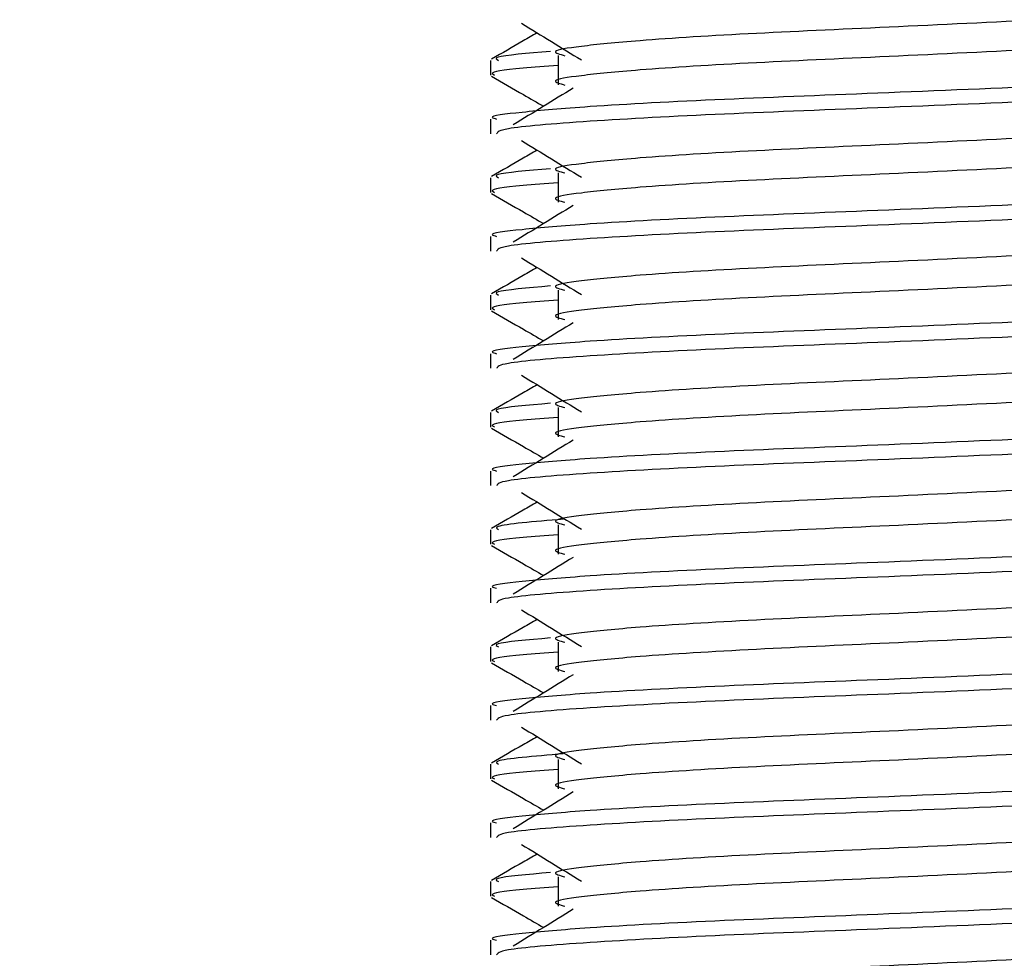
# Model space of a CAD drawing. Header units: millimetres. Extents: x 0 to 420, y 0 to 297.
# Tile 84 of 98: x 319.42 to 320.213, y 197.787 to 198.542. Entities that reach past the tile are written whole.
import ezdxf

# ---------------------------------------------------------------- set-up
doc = ezdxf.new("R2010")
doc.units = ezdxf.units.MM
doc.layers.add('QUOTE', color=174, linetype='Continuous')
doc.styles.add('SLDTEXTSTYLE3', font='TXT', dxfattribs={"width": 0.75})
doc.dimstyles.new('SLDDIMSTYLE2', dxfattribs={"dimtxt": 3, "dimasz": 3, "dimexe": 0, "dimexo": 0.0625, "dimgap": 0.75, "dimtad": 1, "dimlfac": 21.190584, "dimrnd": 1e-09, "dimzin": 12, "dimdsep": 46, "dimtxsty": 'SLDTEXTSTYLE3', "dimsah": 1, "dimcen": 0.09, "dimadec": 0, "dimazin": 3, "dimtfac": 1, "dimtdec": 3, "dimtofl": 0, "dimtmove": 0, "dimatfit": 3, "dimfxl": 0, "dimfrac": 2, "dimtolj": 1, "dimtzin": 12, "dimarcsym": 0})

# ---------------------------------------------------------------- blocks, each defined once
blk = doc.blocks.new('_D_2')
at = {"layer": 'QUOTE'}
for p, q in [((319.3453, 236.96406), (330.69995, 236.96406)), ((328.69995, 194.06293), (328.69995, 236.96406)), ((324.98752, 194.06293), (330.69995, 194.06293))]:
    blk.add_line(p, q, dxfattribs=at)
for points in [[(328.69995, 236.96406), (328.19995, 233.96406), (329.19995, 233.96406)], [(328.69995, 194.06293), (329.19995, 197.06293), (328.19995, 197.06293)]]:
    blk.add_solid(points, dxfattribs=at)
at = {"layer": 'QUOTE', "insert": (324.83275, 210.52599), "char_height": 3, "attachment_point": 1, "rotation": 90, "style": 'SLDTEXTSTYLE3'}
blk.add_mtext('909,1', dxfattribs=at)

msp = doc.modelspace()

# ---------------------------------------------------------------- linework, layer by layer
at = {"color": 7, "linetype": 'Continuous', "lineweight": 25}
for p, q in [((319.85356, 198.51327), (319.85356, 198.48967)), ((319.79922, 198.50937), (319.79922, 198.4976)), ((319.79922, 198.46219), (319.79922, 198.45043)), ((319.85356, 198.41889), (319.85356, 198.39529)), ((319.79922, 198.41499), (319.79922, 198.40322)), ((319.79922, 198.36781), (319.79922, 198.35604)), ((319.85356, 198.32451), (319.85356, 198.30091)), ((319.79922, 198.3206), (319.79922, 198.30884)), ((319.79922, 198.27343), (319.79922, 198.26166)), ((319.85356, 198.23013), (319.85356, 198.20653)), ((319.79922, 198.22622), (319.79922, 198.21445)), ((319.79922, 198.17904), (319.79922, 198.16728)), ((319.85356, 198.13574), (319.85356, 198.11215)), ((319.79922, 198.13184), (319.79922, 198.12007)), ((319.79922, 198.08466), (319.79922, 198.0729)), ((319.85356, 198.04136), (319.85356, 198.01777)), ((319.79922, 198.03746), (319.79922, 198.02569)), ((319.79922, 197.99028), (319.79922, 197.97852)), ((319.79922, 197.94308), (319.79922, 197.93131)), ((319.85356, 197.94698), (319.85356, 197.92339)), ((319.79922, 197.8959), (319.79922, 197.88414)), ((319.79922, 197.8487), (319.79922, 197.83693)), ((319.85356, 197.8526), (319.85356, 197.829)), ((319.79922, 197.80152), (319.79922, 197.78975))]:
    msp.add_line(p, q, dxfattribs=at)
for points, knots in [([(320.4974, 198.56131), (320.49779, 198.56078), (320.49952, 198.55841), (320.45508, 198.55355), (320.36974, 198.54806), (320.25372, 198.54256), (320.12773, 198.53633), (320.00842, 198.53111), (319.92024, 198.52575), (319.86943, 198.52063), (319.8457, 198.51686), (319.85495, 198.51432), (319.85908, 198.51318)], [0, 0, 0, 0, 0.035107, 0.156135, 0.273953, 0.391653, 0.512699, 0.629093, 0.748412, 0.840135, 0.92875, 1, 1, 1, 1]), ([(319.82407, 198.53932), (319.83211, 198.53439), (319.8482, 198.52454), (319.86425, 198.51468), (319.87228, 198.50976)], [0, 0, 0, 0, 0.500011, 1, 1, 1, 1]), ([(320.49754, 198.5389), (320.49858, 198.53798), (320.50168, 198.53524), (320.45573, 198.52997), (320.36957, 198.52446), (320.25376, 198.51897), (320.12772, 198.51274), (320.00842, 198.50752), (319.92024, 198.50216), (319.86943, 198.49704), (319.84571, 198.49327), (319.85495, 198.49073), (319.85906, 198.48959)], [0, 0, 0, 0, 0.059132, 0.177163, 0.292064, 0.406849, 0.524898, 0.638409, 0.754774, 0.844226, 0.930647, 1, 1, 1, 1]), ([(319.83669, 198.53158), (319.83298, 198.52943), (319.82073, 198.52234), (319.80847, 198.51525), (319.79994, 198.51031)], [0, 0, 0, 0, 0.3033381, 1, 1, 1, 1]), ([(319.84741, 198.51665), (319.82893, 198.51506), (319.79957, 198.51255), (319.80409, 198.51023), (319.80576, 198.50937)], [0, 0, 0, 0, 0.6298517, 1, 1, 1, 1]), ([(320.54774, 198.50937), (320.54891, 198.50846), (320.55245, 198.50573), (320.49937, 198.50047), (320.39975, 198.49496), (320.26583, 198.48947), (320.12001, 198.48324), (319.98219, 198.47802), (319.87973, 198.47267), (319.82235, 198.46754), (319.79612, 198.46445), (319.80246, 198.46262), (319.80394, 198.46219)], [0, 0, 0, 0, 0.0610772, 0.1845123, 0.3046768, 0.4247211, 0.5481742, 0.6668878, 0.7885815, 0.8821287, 0.9725098, 1, 1, 1, 1]), ([(319.85356, 198.50523), (319.84352, 198.50449), (319.81268, 198.50223), (319.79796, 198.49984), (319.80153, 198.49802), (319.80236, 198.4976)], [0, 0, 0, 0, 0.270543, 0.831179, 1, 1, 1, 1]), ([(319.80012, 198.49665), (319.80866, 198.49171), (319.82258, 198.48365), (319.8365, 198.47559), (319.84188, 198.47247)], [0, 0, 0, 0, 0.61317, 1, 1, 1, 1]), ([(320.54976, 198.49658), (320.54947, 198.496), (320.54827, 198.49356), (320.49949, 198.48867), (320.39972, 198.48317), (320.2658, 198.47767), (320.12015, 198.47144), (319.98167, 198.46623), (319.87271, 198.46038), (319.80703, 198.45482), (319.80498, 198.45172), (319.80412, 198.45043)], [0, 0, 0, 0, 0.039912, 0.166158, 0.289058, 0.411836, 0.5381, 0.659517, 0.783982, 0.909693, 1, 1, 1, 1]), ([(319.86576, 198.4871), (319.85772, 198.48217), (319.84163, 198.47232), (319.82557, 198.46247), (319.81755, 198.45754)], [0, 0, 0, 0, 0.49999, 1, 1, 1, 1]), ([(320.4974, 198.46693), (320.49779, 198.4664), (320.49952, 198.46403), (320.45508, 198.45917), (320.36974, 198.45368), (320.25372, 198.44818), (320.12773, 198.44195), (320.00842, 198.43673), (319.92024, 198.43137), (319.86943, 198.42625), (319.8457, 198.42248), (319.85495, 198.41993), (319.85908, 198.4188)], [0, 0, 0, 0, 0.035107, 0.156135, 0.273953, 0.391653, 0.512699, 0.629093, 0.748412, 0.840135, 0.92875, 1, 1, 1, 1]), ([(319.82407, 198.44493), (319.83211, 198.44001), (319.8482, 198.43015), (319.86425, 198.4203), (319.87228, 198.41537)], [0, 0, 0, 0, 0.500011, 1, 1, 1, 1]), ([(320.49754, 198.44451), (320.49858, 198.4436), (320.50168, 198.44086), (320.45573, 198.43558), (320.36957, 198.43008), (320.25376, 198.42459), (320.12772, 198.41835), (320.00842, 198.41313), (319.92024, 198.40778), (319.86943, 198.40265), (319.84571, 198.39889), (319.85495, 198.39634), (319.85906, 198.39521)], [0, 0, 0, 0, 0.059132, 0.177163, 0.292064, 0.406849, 0.524898, 0.638409, 0.754774, 0.844226, 0.930647, 1, 1, 1, 1]), ([(319.83669, 198.4372), (319.83298, 198.43505), (319.82073, 198.42795), (319.80847, 198.42087), (319.79994, 198.41593)], [0, 0, 0, 0, 0.303338, 1, 1, 1, 1]), ([(319.84741, 198.42227), (319.82893, 198.42068), (319.79957, 198.41817), (319.80409, 198.41584), (319.80576, 198.41499)], [0, 0, 0, 0, 0.629852, 1, 1, 1, 1]), ([(320.54774, 198.41499), (320.54891, 198.41408), (320.55245, 198.41135), (320.49937, 198.40609), (320.39975, 198.40058), (320.26583, 198.39509), (320.12001, 198.38886), (319.98219, 198.38364), (319.87973, 198.37828), (319.82235, 198.37315), (319.79612, 198.37007), (319.80246, 198.36824), (319.80394, 198.36781)], [0, 0, 0, 0, 0.0610772, 0.1845123, 0.3046768, 0.4247211, 0.5481742, 0.6668878, 0.7885815, 0.8821287, 0.9725098, 1, 1, 1, 1]), ([(319.85356, 198.41084), (319.84352, 198.41011), (319.81268, 198.40785), (319.79796, 198.40546), (319.80153, 198.40364), (319.80236, 198.40322)], [0, 0, 0, 0, 0.270543, 0.831179, 1, 1, 1, 1]), ([(319.80012, 198.40227), (319.80866, 198.39733), (319.82258, 198.38927), (319.8365, 198.38121), (319.84188, 198.37809)], [0, 0, 0, 0, 0.61317, 1, 1, 1, 1]), ([(320.54976, 198.4022), (320.54947, 198.40162), (320.54827, 198.39918), (320.49949, 198.39429), (320.39972, 198.38879), (320.2658, 198.38329), (320.12015, 198.37706), (319.98167, 198.37185), (319.87271, 198.366), (319.80703, 198.36043), (319.80498, 198.35734), (319.80412, 198.35604)], [0, 0, 0, 0, 0.039912, 0.166158, 0.289058, 0.411836, 0.5381, 0.659517, 0.783982, 0.909693, 1, 1, 1, 1]), ([(319.86576, 198.39272), (319.85772, 198.38779), (319.84163, 198.37794), (319.82557, 198.36809), (319.81755, 198.36316)], [0, 0, 0, 0, 0.49999, 1, 1, 1, 1]), ([(320.4974, 198.37255), (320.49779, 198.37202), (320.49952, 198.36965), (320.45508, 198.36479), (320.36974, 198.35929), (320.25372, 198.3538), (320.12773, 198.34757), (320.00842, 198.34235), (319.92024, 198.33699), (319.86943, 198.33187), (319.8457, 198.3281), (319.85495, 198.32555), (319.85908, 198.32442)], [0, 0, 0, 0, 0.035107, 0.156135, 0.273953, 0.391653, 0.512699, 0.629093, 0.748412, 0.840135, 0.92875, 1, 1, 1, 1]), ([(319.82407, 198.35055), (319.83211, 198.34563), (319.8482, 198.33577), (319.86425, 198.32592), (319.87228, 198.32099)], [0, 0, 0, 0, 0.5000113, 1, 1, 1, 1]), ([(320.49754, 198.35013), (320.49858, 198.34922), (320.50168, 198.34647), (320.45573, 198.3412), (320.36957, 198.3357), (320.25376, 198.3302), (320.12772, 198.32397), (320.00842, 198.31875), (319.92024, 198.31339), (319.86943, 198.30827), (319.84571, 198.3045), (319.85495, 198.30196), (319.85906, 198.30083)], [0, 0, 0, 0, 0.059132, 0.177163, 0.292064, 0.406849, 0.524898, 0.638409, 0.754774, 0.844226, 0.930647, 1, 1, 1, 1]), ([(319.83669, 198.34282), (319.83298, 198.34066), (319.82073, 198.33357), (319.80847, 198.32648), (319.79994, 198.32155)], [0, 0, 0, 0, 0.303338, 1, 1, 1, 1]), ([(319.84741, 198.32789), (319.82893, 198.3263), (319.79957, 198.32378), (319.80409, 198.32146), (319.80576, 198.3206)], [0, 0, 0, 0, 0.629852, 1, 1, 1, 1]), ([(320.54774, 198.3206), (320.54891, 198.3197), (320.55245, 198.31697), (320.49937, 198.31171), (320.39975, 198.3062), (320.26583, 198.30071), (320.12001, 198.29448), (319.98219, 198.28926), (319.87973, 198.2839), (319.82235, 198.27877), (319.79612, 198.27569), (319.80246, 198.27385), (319.80394, 198.27343)], [0, 0, 0, 0, 0.061077, 0.184512, 0.304677, 0.424721, 0.548174, 0.666888, 0.788581, 0.882129, 0.97251, 1, 1, 1, 1]), ([(319.85356, 198.31646), (319.84352, 198.31573), (319.81268, 198.31347), (319.79796, 198.31108), (319.80153, 198.30926), (319.80236, 198.30884)], [0, 0, 0, 0, 0.270543, 0.831179, 1, 1, 1, 1]), ([(319.80012, 198.30789), (319.80866, 198.30295), (319.82258, 198.29489), (319.8365, 198.28683), (319.84188, 198.28371)], [0, 0, 0, 0, 0.61317, 1, 1, 1, 1]), ([(320.54976, 198.30782), (320.54947, 198.30724), (320.54827, 198.3048), (320.49949, 198.29991), (320.39972, 198.2944), (320.2658, 198.28891), (320.12015, 198.28268), (319.98167, 198.27746), (319.87271, 198.27162), (319.80703, 198.26605), (319.80498, 198.26296), (319.80412, 198.26166)], [0, 0, 0, 0, 0.039912, 0.166158, 0.289058, 0.411836, 0.5381, 0.659517, 0.783982, 0.909693, 1, 1, 1, 1]), ([(319.86576, 198.29834), (319.85772, 198.29341), (319.84163, 198.28356), (319.82557, 198.27371), (319.81755, 198.26878)], [0, 0, 0, 0, 0.49999, 1, 1, 1, 1]), ([(320.4974, 198.27817), (320.49779, 198.27764), (320.49952, 198.27527), (320.45508, 198.27041), (320.36974, 198.26491), (320.25372, 198.25942), (320.12773, 198.25319), (320.00842, 198.24797), (319.92024, 198.24261), (319.86943, 198.23749), (319.8457, 198.23372), (319.85495, 198.23117), (319.85908, 198.23004)], [0, 0, 0, 0, 0.035107, 0.156135, 0.273953, 0.391653, 0.512699, 0.629093, 0.748412, 0.840135, 0.92875, 1, 1, 1, 1]), ([(319.82407, 198.25617), (319.83211, 198.25124), (319.8482, 198.24139), (319.86425, 198.23154), (319.87228, 198.22661)], [0, 0, 0, 0, 0.500011, 1, 1, 1, 1]), ([(320.49754, 198.25575), (320.49858, 198.25484), (320.50168, 198.25209), (320.45573, 198.24682), (320.36957, 198.24131), (320.25376, 198.23582), (320.12772, 198.22959), (320.00842, 198.22437), (319.92024, 198.21901), (319.86943, 198.21389), (319.84571, 198.21012), (319.85495, 198.20758), (319.85906, 198.20645)], [0, 0, 0, 0, 0.059132, 0.177163, 0.292064, 0.406849, 0.524898, 0.638409, 0.754774, 0.844226, 0.930647, 1, 1, 1, 1]), ([(319.83669, 198.24843), (319.83298, 198.24628), (319.82073, 198.23919), (319.80847, 198.2321), (319.79994, 198.22716)], [0, 0, 0, 0, 0.303338, 1, 1, 1, 1]), ([(319.84741, 198.2335), (319.82893, 198.23192), (319.79957, 198.2294), (319.80409, 198.22708), (319.80576, 198.22622)], [0, 0, 0, 0, 0.629852, 1, 1, 1, 1]), ([(320.54774, 198.22622), (320.54891, 198.22532), (320.55245, 198.22259), (320.49937, 198.21733), (320.39975, 198.21182), (320.26583, 198.20633), (320.12001, 198.2001), (319.98219, 198.19488), (319.87973, 198.18952), (319.82235, 198.18439), (319.79612, 198.1813), (319.80246, 198.17947), (319.80394, 198.17904)], [0, 0, 0, 0, 0.061077, 0.184512, 0.304677, 0.424721, 0.548174, 0.666888, 0.788581, 0.882129, 0.97251, 1, 1, 1, 1]), ([(319.85356, 198.22208), (319.84352, 198.22135), (319.81268, 198.21909), (319.79796, 198.2167), (319.80153, 198.21488), (319.80236, 198.21445)], [0, 0, 0, 0, 0.270543, 0.831179, 1, 1, 1, 1]), ([(319.80012, 198.2135), (319.80866, 198.20856), (319.82258, 198.20051), (319.8365, 198.19245), (319.84188, 198.18933)], [0, 0, 0, 0, 0.61317, 1, 1, 1, 1]), ([(320.54976, 198.21344), (320.54947, 198.21285), (320.54827, 198.21042), (320.49949, 198.20553), (320.39972, 198.20002), (320.2658, 198.19453), (320.12015, 198.1883), (319.98167, 198.18308), (319.87271, 198.17724), (319.80703, 198.17167), (319.80498, 198.16858), (319.80412, 198.16728)], [0, 0, 0, 0, 0.039912, 0.166158, 0.289058, 0.411836, 0.5381, 0.659517, 0.783982, 0.909693, 1, 1, 1, 1]), ([(319.86576, 198.20396), (319.85772, 198.19903), (319.84163, 198.18918), (319.82557, 198.17933), (319.81755, 198.1744)], [0, 0, 0, 0, 0.49999, 1, 1, 1, 1]), ([(320.4974, 198.18379), (320.49779, 198.18325), (320.49952, 198.18088), (320.45508, 198.17603), (320.36974, 198.17053), (320.25372, 198.16504), (320.12773, 198.15881), (320.00842, 198.15359), (319.92024, 198.14823), (319.86943, 198.1431), (319.8457, 198.13933), (319.85495, 198.13679), (319.85908, 198.13566)], [0, 0, 0, 0, 0.035107, 0.156135, 0.273953, 0.391653, 0.512699, 0.629093, 0.748412, 0.840135, 0.92875, 1, 1, 1, 1]), ([(319.82407, 198.16179), (319.83211, 198.15686), (319.8482, 198.14701), (319.86425, 198.13716), (319.87228, 198.13223)], [0, 0, 0, 0, 0.500011, 1, 1, 1, 1]), ([(320.49754, 198.16137), (320.49858, 198.16045), (320.50168, 198.15771), (320.45573, 198.15244), (320.36957, 198.14693), (320.25376, 198.14144), (320.12772, 198.13521), (320.00842, 198.12999), (319.92024, 198.12463), (319.86943, 198.11951), (319.84571, 198.11574), (319.85495, 198.1132), (319.85906, 198.11207)], [0, 0, 0, 0, 0.059132, 0.177163, 0.292064, 0.406849, 0.524898, 0.638409, 0.754774, 0.844226, 0.930647, 1, 1, 1, 1]), ([(319.83669, 198.15405), (319.83298, 198.1519), (319.82073, 198.14481), (319.80847, 198.13772), (319.79994, 198.13278)], [0, 0, 0, 0, 0.303338, 1, 1, 1, 1]), ([(319.85763, 198.14026), (319.83421, 198.13829), (319.79973, 198.13538), (319.80429, 198.1327), (319.80576, 198.13184)], [0, 0, 0, 0, 0.678995, 1, 1, 1, 1]), ([(320.54774, 198.13184), (320.54891, 198.13094), (320.55245, 198.12821), (320.49937, 198.12295), (320.39975, 198.11744), (320.26583, 198.11195), (320.12001, 198.10572), (319.98219, 198.1005), (319.87973, 198.09514), (319.82235, 198.09001), (319.79612, 198.08692), (319.80246, 198.08509), (319.80394, 198.08466)], [0, 0, 0, 0, 0.061077, 0.184512, 0.304677, 0.424721, 0.548174, 0.666888, 0.788581, 0.882129, 0.97251, 1, 1, 1, 1]), ([(319.85356, 198.1277), (319.84352, 198.12696), (319.81268, 198.12471), (319.79796, 198.12231), (319.80153, 198.12049), (319.80236, 198.12007)], [0, 0, 0, 0, 0.270543, 0.831179, 1, 1, 1, 1]), ([(319.80012, 198.11912), (319.80866, 198.11418), (319.82258, 198.10613), (319.8365, 198.09807), (319.84188, 198.09495)], [0, 0, 0, 0, 0.61317, 1, 1, 1, 1]), ([(320.54976, 198.11906), (320.54947, 198.11847), (320.54827, 198.11604), (320.49949, 198.11114), (320.39972, 198.10564), (320.2658, 198.10015), (320.12015, 198.09392), (319.98167, 198.0887), (319.87271, 198.08286), (319.80703, 198.07729), (319.80498, 198.07419), (319.80412, 198.0729)], [0, 0, 0, 0, 0.039912, 0.166158, 0.289058, 0.411836, 0.5381, 0.659517, 0.783982, 0.909693, 1, 1, 1, 1]), ([(319.86576, 198.10957), (319.85772, 198.10465), (319.84163, 198.0948), (319.82557, 198.08494), (319.81755, 198.08002)], [0, 0, 0, 0, 0.49999, 1, 1, 1, 1]), ([(320.4974, 198.08941), (320.49779, 198.08887), (320.49952, 198.0865), (320.45508, 198.08164), (320.36974, 198.07615), (320.25372, 198.07065), (320.12773, 198.06442), (320.00842, 198.0592), (319.92024, 198.05385), (319.86943, 198.04872), (319.8457, 198.04495), (319.85495, 198.04241), (319.85908, 198.04127)], [0, 0, 0, 0, 0.035107, 0.156135, 0.273953, 0.391653, 0.512699, 0.629093, 0.748412, 0.840135, 0.92875, 1, 1, 1, 1]), ([(319.82407, 198.06741), (319.83211, 198.06248), (319.8482, 198.05263), (319.86425, 198.04277), (319.87228, 198.03785)], [0, 0, 0, 0, 0.500011, 1, 1, 1, 1]), ([(320.49754, 198.06699), (320.49858, 198.06607), (320.50168, 198.06333), (320.45573, 198.05806), (320.36957, 198.05255), (320.25376, 198.04706), (320.12772, 198.04083), (320.00842, 198.03561), (319.92024, 198.03025), (319.86943, 198.02513), (319.84571, 198.02136), (319.85495, 198.01882), (319.85906, 198.01769)], [0, 0, 0, 0, 0.059132, 0.177163, 0.292064, 0.406849, 0.524898, 0.638409, 0.754774, 0.844226, 0.930647, 1, 1, 1, 1]), ([(319.83669, 198.05967), (319.83298, 198.05752), (319.82073, 198.05043), (319.80847, 198.04334), (319.79994, 198.0384)], [0, 0, 0, 0, 0.3033381, 1, 1, 1, 1]), ([(319.84741, 198.04474), (319.82893, 198.04316), (319.79957, 198.04064), (319.80409, 198.03832), (319.80576, 198.03746)], [0, 0, 0, 0, 0.629852, 1, 1, 1, 1]), ([(320.54774, 198.03746), (320.54891, 198.03656), (320.55245, 198.03382), (320.49937, 198.02856), (320.39975, 198.02306), (320.26583, 198.01757), (320.12001, 198.01133), (319.98219, 198.00611), (319.87973, 198.00076), (319.82235, 197.99563), (319.79612, 197.99254), (319.80246, 197.99071), (319.80394, 197.99028)], [0, 0, 0, 0, 0.061077, 0.184512, 0.304677, 0.424721, 0.548174, 0.666888, 0.788581, 0.882129, 0.97251, 1, 1, 1, 1]), ([(319.85356, 198.03332), (319.84352, 198.03258), (319.81268, 198.03033), (319.79796, 198.02793), (319.80153, 198.02611), (319.80236, 198.02569)], [0, 0, 0, 0, 0.270543, 0.831179, 1, 1, 1, 1]), ([(319.80012, 198.02474), (319.80866, 198.0198), (319.82258, 198.01174), (319.8365, 198.00368), (319.84188, 198.00057)], [0, 0, 0, 0, 0.61317, 1, 1, 1, 1]), ([(320.54976, 198.02468), (320.54947, 198.02409), (320.54827, 198.02165), (320.49949, 198.01676), (320.39972, 198.01126), (320.2658, 198.00577), (320.12015, 197.99954), (319.98167, 197.99432), (319.87271, 197.98848), (319.80703, 197.98291), (319.80498, 197.97981), (319.80412, 197.97852)], [0, 0, 0, 0, 0.039912, 0.166158, 0.289058, 0.411836, 0.5381, 0.659517, 0.783982, 0.909693, 1, 1, 1, 1]), ([(319.86576, 198.01519), (319.85772, 198.01027), (319.84163, 198.00041), (319.82557, 197.99056), (319.81755, 197.98564)], [0, 0, 0, 0, 0.49999, 1, 1, 1, 1]), ([(320.4974, 197.99502), (320.49779, 197.99449), (320.49952, 197.99212), (320.45508, 197.98726), (320.36974, 197.98177), (320.25372, 197.97627), (320.12773, 197.97004), (320.00842, 197.96482), (319.92024, 197.95946), (319.86943, 197.95434), (319.8457, 197.95057), (319.85495, 197.94803), (319.85908, 197.94689)], [0, 0, 0, 0, 0.035107, 0.156135, 0.273953, 0.391653, 0.512699, 0.629093, 0.748412, 0.840135, 0.92875, 1, 1, 1, 1]), ([(319.82407, 197.97303), (319.83211, 197.9681), (319.8482, 197.95825), (319.86425, 197.94839), (319.87228, 197.94347)], [0, 0, 0, 0, 0.500011, 1, 1, 1, 1]), ([(320.49754, 197.97261), (320.49858, 197.97169), (320.50168, 197.96895), (320.45573, 197.96368), (320.36957, 197.95817), (320.25376, 197.95268), (320.12772, 197.94645), (320.00842, 197.94123), (319.92024, 197.93587), (319.86943, 197.93075), (319.84571, 197.92698), (319.85495, 197.92444), (319.85906, 197.9233)], [0, 0, 0, 0, 0.059132, 0.177163, 0.292064, 0.406849, 0.524898, 0.638409, 0.754774, 0.844226, 0.930647, 1, 1, 1, 1]), ([(319.83669, 197.96529), (319.83298, 197.96314), (319.82073, 197.95605), (319.80847, 197.94896), (319.79994, 197.94402)], [0, 0, 0, 0, 0.303338, 1, 1, 1, 1]), ([(319.85763, 197.9515), (319.83421, 197.94952), (319.79973, 197.94662), (319.80429, 197.94394), (319.80576, 197.94308)], [0, 0, 0, 0, 0.678995, 1, 1, 1, 1]), ([(320.54774, 197.94308), (320.54891, 197.94217), (320.55245, 197.93944), (320.49937, 197.93418), (320.39975, 197.92868), (320.26583, 197.92318), (320.12001, 197.91695), (319.98219, 197.91173), (319.87973, 197.90638), (319.82235, 197.90125), (319.79612, 197.89816), (319.80246, 197.89633), (319.80394, 197.8959)], [0, 0, 0, 0, 0.061077, 0.184512, 0.304677, 0.424721, 0.548174, 0.666888, 0.788581, 0.882129, 0.97251, 1, 1, 1, 1]), ([(319.85356, 197.93894), (319.84352, 197.9382), (319.81268, 197.93594), (319.79796, 197.93355), (319.80153, 197.93173), (319.80236, 197.93131)], [0, 0, 0, 0, 0.270543, 0.831179, 1, 1, 1, 1]), ([(319.80012, 197.93036), (319.80866, 197.92542), (319.82258, 197.91736), (319.8365, 197.9093), (319.84188, 197.90619)], [0, 0, 0, 0, 0.61317, 1, 1, 1, 1]), ([(320.54976, 197.9303), (320.54947, 197.92971), (320.54827, 197.92727), (320.49949, 197.92238), (320.39972, 197.91688), (320.2658, 197.91139), (320.12015, 197.90515), (319.98167, 197.89994), (319.87271, 197.8941), (319.80703, 197.88853), (319.80498, 197.88543), (319.80412, 197.88414)], [0, 0, 0, 0, 0.039912, 0.166158, 0.289058, 0.411836, 0.5381, 0.659517, 0.783982, 0.909693, 1, 1, 1, 1]), ([(319.86576, 197.92081), (319.85772, 197.91589), (319.84163, 197.90603), (319.82557, 197.89618), (319.81755, 197.89126)], [0, 0, 0, 0, 0.49999, 1, 1, 1, 1]), ([(320.4974, 197.90064), (320.49779, 197.90011), (320.49952, 197.89774), (320.45508, 197.89288), (320.36974, 197.88739), (320.25372, 197.88189), (320.12773, 197.87566), (320.00842, 197.87044), (319.92024, 197.86508), (319.86943, 197.85996), (319.8457, 197.85619), (319.85495, 197.85365), (319.85908, 197.85251)], [0, 0, 0, 0, 0.035107, 0.156135, 0.273953, 0.391653, 0.512699, 0.629093, 0.748412, 0.840135, 0.92875, 1, 1, 1, 1]), ([(319.82407, 197.87864), (319.83211, 197.87372), (319.8482, 197.86386), (319.86425, 197.85401), (319.87228, 197.84908)], [0, 0, 0, 0, 0.500011, 1, 1, 1, 1]), ([(320.49754, 197.87823), (320.49858, 197.87731), (320.50168, 197.87457), (320.45573, 197.8693), (320.36957, 197.86379), (320.25376, 197.8583), (320.12772, 197.85207), (320.00842, 197.84685), (319.92024, 197.84149), (319.86943, 197.83636), (319.84571, 197.8326), (319.85495, 197.83005), (319.85906, 197.82892)], [0, 0, 0, 0, 0.059132, 0.177163, 0.292064, 0.406849, 0.524898, 0.638409, 0.754774, 0.844226, 0.930647, 1, 1, 1, 1]), ([(319.83669, 197.87091), (319.83298, 197.86876), (319.82073, 197.86167), (319.80847, 197.85458), (319.79994, 197.84964)], [0, 0, 0, 0, 0.303338, 1, 1, 1, 1]), ([(319.84741, 197.85598), (319.82893, 197.85439), (319.79957, 197.85188), (319.80409, 197.84956), (319.80576, 197.8487)], [0, 0, 0, 0, 0.629852, 1, 1, 1, 1]), ([(320.54774, 197.8487), (320.54891, 197.84779), (320.55245, 197.84506), (320.49937, 197.8398), (320.39975, 197.83429), (320.26583, 197.8288), (320.12001, 197.82257), (319.98219, 197.81735), (319.87973, 197.81199), (319.82235, 197.80686), (319.79612, 197.80378), (319.80246, 197.80195), (319.80394, 197.80152)], [0, 0, 0, 0, 0.0610772, 0.1845123, 0.3046768, 0.4247211, 0.5481742, 0.6668878, 0.7885815, 0.8821287, 0.9725098, 1, 1, 1, 1]), ([(319.85356, 197.84455), (319.84352, 197.84382), (319.81268, 197.84156), (319.79796, 197.83917), (319.80153, 197.83735), (319.80236, 197.83693)], [0, 0, 0, 0, 0.270543, 0.831179, 1, 1, 1, 1]), ([(319.80012, 197.83598), (319.80866, 197.83104), (319.82258, 197.82298), (319.8365, 197.81492), (319.84188, 197.8118)], [0, 0, 0, 0, 0.61317, 1, 1, 1, 1]), ([(320.54976, 197.83591), (320.54947, 197.83533), (320.54827, 197.83289), (320.49949, 197.828), (320.39972, 197.8225), (320.2658, 197.817), (320.12015, 197.81077), (319.98167, 197.80556), (319.87271, 197.79971), (319.80703, 197.79415), (319.80498, 197.79105), (319.80412, 197.78975)], [0, 0, 0, 0, 0.039912, 0.166158, 0.289058, 0.411836, 0.5381, 0.659517, 0.783982, 0.909693, 1, 1, 1, 1]), ([(319.86576, 197.82643), (319.85772, 197.8215), (319.84163, 197.81165), (319.82557, 197.8018), (319.81755, 197.79687)], [0, 0, 0, 0, 0.49999, 1, 1, 1, 1]), ([(320.4974, 197.80626), (320.49779, 197.80573), (320.49952, 197.80336), (320.45508, 197.7985), (320.36974, 197.793), (320.25372, 197.78751), (320.12773, 197.78128), (320.00842, 197.77606), (319.92024, 197.7707), (319.86943, 197.76558), (319.8457, 197.76181), (319.85495, 197.75926), (319.85908, 197.75813)], [0, 0, 0, 0, 0.035107, 0.156135, 0.273953, 0.391653, 0.512699, 0.629093, 0.748412, 0.840135, 0.92875, 1, 1, 1, 1])]:
    msp.add_open_spline(points, degree=3, knots=knots, dxfattribs=at)

# ---------------------------------------------------------------- dimensions: what is measured, and where the dimension line sits
at = {"layer": 'QUOTE'}
dim = msp.add_linear_dim(base=(328.69995, 236.96406), p1=(322.98752, 194.06293), p2=(317.3453, 236.96406), angle=90, dimstyle='SLDDIMSTYLE2', dxfattribs=at)
dim.commit()
dim.dimension.update_dxf_attribs({"geometry": '_D_2', "text_midpoint": (328.69995, 215.51349), "dimtype": 160})

doc.saveas('drawing.dxf')
